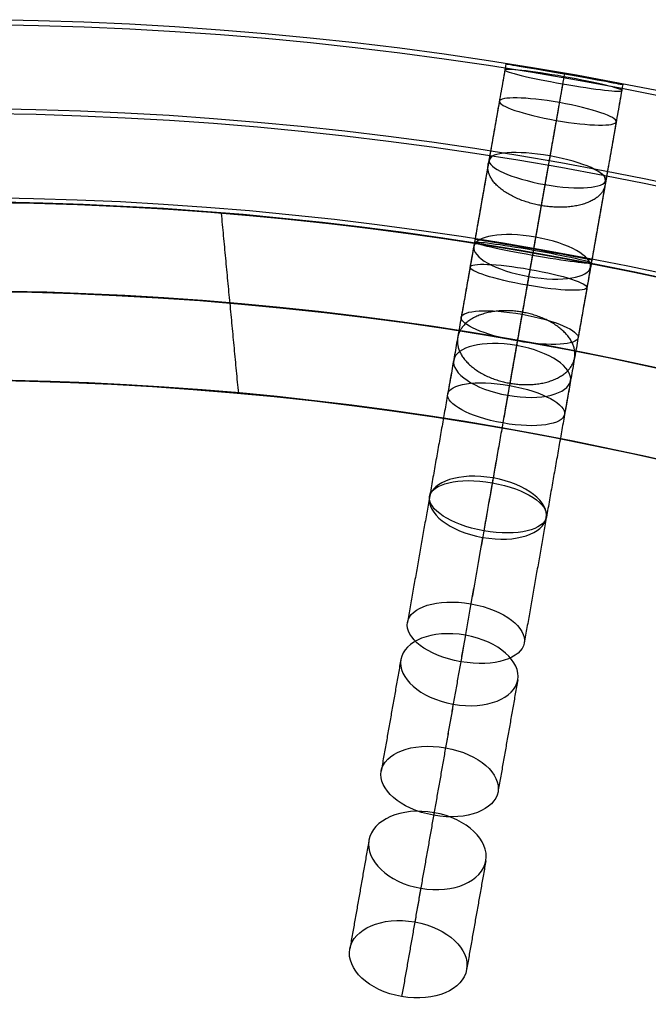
# Model space of a CAD drawing. Header units: millimetres. Extents: x -60 to 60, y -60 to 60.
# Tile 52 of 61: x 2 to 12, y 43 to 60. Entities that reach past the tile are written whole.
import ezdxf

# ---------------------------------------------------------------- set-up
doc = ezdxf.new("R2010")
doc.units = ezdxf.units.MM
doc.header["$MEASUREMENT"] = 0
doc.layers.add('Metal', color=7, linetype='Continuous', true_color=0xb2b2b2)
doc.layers.add('Opal glass', color=7, linetype='Continuous', true_color=0x7b7b7b)

msp = doc.modelspace()

# ---------------------------------------------------------------- linework, layer by layer
at = {"layer": 'Metal'}
for centre, radius in [((0.397, -0.384, 97.154), 56.961), ((0.397, -0.384, 93.154), 53.961), ((0.397, -0.384, 100.154), 53.961)]:
    msp.add_circle(centre, radius, dxfattribs=at)
for centre, radius, start, end in [((0.39, -0.346, 97.154), 60, 0, 180), ((0.39, -0.346, 107.154), 60, 0, 180), ((0.39, -0.346, 97.154), 60, 0, 180), ((0.39, -0.346, 97.154), 58.5, 0, 180), ((0.39, -0.346, 97.154), 57, 0, 180), ((0.39, -0.346, 107.154), 57, 0, 180), ((0.39, -0.346, 97.154), 57, 0, 180), ((0.397, -0.384, 101.154), 56.961, 85.3424, 105.5646), ((0.397, -0.384, 107.154), 56.961, 285.0362, 95.9739), ((0.397, -0.384, 107.154), 56.961, 285.0362, 95.9739), ((0.397, -0.384, 103.154), 56.961, 85.3424, 95.9739), ((0.397, -0.384, 102.154), 56.961, 285.5577, 85.3424), ((0.397, -0.384, 107.154), 55.461, 285.159, 95.8511), ((0.397, -0.384, 107.154), 56.961, 105.0362, 275.9739), ((0.397, -0.384, 107.154), 56.961, 105.0362, 275.9739), ((0.397, -0.384, 101.154), 53.961, 84.774, 106.1334), ((0.397, -0.384, 107.154), 53.961, 285.2887, 95.7214), ((0.397, -0.384, 103.154), 53.961, 84.774, 95.7214), ((0.397, -0.384, 107.154), 53.961, 285.2887, 95.7214), ((0.397, -0.384, 107.154), 55.461, 105.159, 275.8511), ((0.397, -0.384, 107.154), 53.961, 105.2887, 275.7214), ((0.397, -0.384, 107.154), 53.961, 105.2887, 275.7214)]:
    msp.add_arc(centre, radius, start, end, dxfattribs=at)
for points in [[(9.805, 58.806, 110.675), (9.548, 57.352, 110.171), (9.292, 55.898, 109.668)], [(9.823, 58.908, 100.34), (9.562, 57.43, 100.216), (9.302, 55.953, 100.093)], [(9.823, 58.908, 105.449), (9.562, 57.43, 105.106), (9.302, 55.953, 104.763)], [(10.8, 58.692, 109.639), (10.542, 57.23, 109.133), (10.285, 55.769, 108.627)], [(10.809, 58.742, 99.337), (10.548, 57.265, 99.213), (10.288, 55.788, 99.09)], [(10.809, 58.742, 101.344), (10.548, 57.265, 101.22), (10.288, 55.788, 101.097)], [(10.809, 58.742, 104.425), (10.548, 57.265, 104.083), (10.288, 55.788, 103.74)], [(10.809, 58.742, 106.477), (10.548, 57.265, 106.134), (10.288, 55.788, 105.791)], [(10.779, 58.572, 111.711), (10.524, 57.125, 111.209), (10.269, 55.679, 110.708)], [(11.774, 58.459, 110.675), (11.518, 57.005, 110.171), (11.262, 55.551, 109.668)], [(11.792, 58.56, 100.34), (11.532, 57.083, 100.216), (11.271, 55.606, 100.093)], [(11.792, 58.56, 105.449), (11.532, 57.083, 105.106), (11.271, 55.606, 104.763)], [(9.712, 58.279, 115.88), (9.465, 56.881, 115.195), (9.219, 55.483, 114.509)], [(10.723, 58.255, 114.842), (10.475, 56.849, 114.153), (10.227, 55.443, 113.464)], [(10.67, 57.955, 116.916), (10.425, 56.565, 116.235), (10.18, 55.175, 115.554)], [(11.682, 57.932, 115.88), (11.435, 56.534, 115.195), (11.189, 55.136, 114.509)], [(10.564, 57.356, 120.075), (10.329, 56.02, 119.236), (10.094, 54.685, 118.398)], [(9.537, 57.289, 121.099), (9.303, 55.962, 120.266), (9.069, 54.635, 119.433)], [(10.479, 56.874, 122.123), (10.247, 55.555, 121.295), (10.014, 54.235, 120.467)], [(11.507, 56.942, 121.099), (11.273, 55.615, 120.266), (11.039, 54.287, 119.433)], [(5.022, 56.389, 103.154), (5.022, 56.389, 102.154), (5.022, 56.389, 101.154)], [(10.323, 55.986, 125.266), (10.102, 54.735, 124.292), (9.882, 53.484, 123.318)], [(9.28, 55.829, 126.268), (9.061, 54.586, 125.3), (8.841, 53.342, 124.333)], [(11.249, 55.481, 126.268), (11.03, 54.238, 125.3), (10.811, 52.995, 124.333)], [(10.206, 55.323, 127.269), (9.988, 54.087, 126.308), (9.77, 52.852, 125.346)], [(10.001, 54.158, 130.326), (9.797, 53, 129.235), (9.592, 51.843, 128.144)], [(8.942, 53.913, 131.296), (8.739, 52.763, 130.212), (8.536, 51.613, 129.128)], [(10.912, 53.565, 131.296), (10.709, 52.416, 130.212), (10.506, 51.266, 129.128)], [(5.312, 53.353, 101.154), (5.312, 53.353, 102.154), (5.312, 53.353, 103.154)], [(9.853, 53.319, 132.265), (9.651, 52.176, 131.187), (9.45, 51.034, 130.11)], [(9.607, 51.925, 135.131), (9.42, 50.864, 133.949), (9.232, 49.802, 132.766)], [(8.534, 51.598, 136.058), (8.348, 50.543, 134.883), (8.162, 49.488, 133.708)], [(10.503, 51.251, 136.058), (10.317, 50.196, 134.883), (10.131, 49.141, 133.708)], [(9.43, 50.923, 136.983), (9.245, 49.874, 135.815), (9.06, 48.826, 134.648)], [(9.139, 49.273, 139.733), (8.972, 48.324, 138.451), (8.804, 47.374, 137.169)], [(8.052, 48.866, 140.612), (7.886, 47.923, 139.339), (7.719, 46.98, 138.066)], [(10.022, 48.519, 140.612), (9.855, 47.576, 139.339), (9.689, 46.632, 138.066)], [(8.934, 48.11, 141.49), (8.769, 47.173, 140.225), (8.604, 46.236, 138.96)], [(8.612, 46.28, 144.01), (8.449, 45.358, 142.766), (8.286, 44.437, 141.521)], [(7.514, 45.817, 144.813), (7.353, 44.899, 143.575), (7.191, 43.982, 142.336)], [(9.484, 45.469, 144.813), (9.322, 44.552, 143.575), (9.16, 43.634, 142.336)], [(8.387, 45.005, 145.616), (8.226, 44.092, 144.383), (8.065, 43.178, 143.15)]]:
    msp.add_open_spline(points, degree=2, dxfattribs=at)
for points, knots in [([(10.8, 58.692, 109.639), (11.364, 58.592, 109.639), (11.78, 58.49, 110.124), (11.774, 58.459, 110.675), (11.769, 58.427, 111.226), (11.343, 58.472, 111.711), (10.779, 58.572, 111.711), (10.215, 58.671, 111.711), (9.799, 58.774, 111.226), (9.805, 58.806, 110.675), (9.81, 58.838, 110.124), (10.236, 58.791, 109.639), (10.8, 58.692, 109.639)], [0, 0, 0, 0, 1.771564, 1.771564, 1.771564, 3.542858, 3.542858, 3.542858, 5.314153, 5.314153, 5.314153, 7.085717, 7.085717, 7.085717, 7.085717]), ([(10.8, 58.692, 109.639), (11.364, 58.592, 109.639), (11.78, 58.49, 110.124), (11.774, 58.459, 110.675), (11.769, 58.427, 111.226), (11.343, 58.472, 111.711), (10.779, 58.572, 111.711), (10.215, 58.671, 111.711), (9.799, 58.774, 111.226), (9.805, 58.806, 110.675), (9.81, 58.838, 110.124), (10.236, 58.791, 109.639), (10.8, 58.692, 109.639)], [0, 0, 0, 0, 1.771564, 1.771564, 1.771564, 3.542858, 3.542858, 3.542858, 5.314153, 5.314153, 5.314153, 7.085717, 7.085717, 7.085717, 7.085717]), ([(10.809, 58.742, 99.337), (11.354, 58.646, 99.337), (11.792, 58.56, 99.787), (11.792, 58.56, 100.34), (11.792, 58.56, 100.892), (11.355, 58.646, 101.344), (10.809, 58.742, 101.344), (10.263, 58.839, 101.344), (9.823, 58.908, 100.892), (9.823, 58.908, 100.34), (9.823, 58.908, 99.787), (10.263, 58.839, 99.337), (10.809, 58.742, 99.337)], [0, 0, 0, 0, 1.740252, 1.740252, 1.740252, 3.481483, 3.481483, 3.481483, 5.222714, 5.222714, 5.222714, 6.962967, 6.962967, 6.962967, 6.962967]), ([(10.809, 58.742, 104.425), (11.366, 58.644, 104.425), (11.792, 58.56, 104.897), (11.792, 58.56, 105.449), (11.792, 58.56, 106.001), (11.367, 58.644, 106.477), (10.809, 58.742, 106.477), (10.251, 58.841, 106.477), (9.823, 58.908, 106.001), (9.823, 58.908, 105.449), (9.823, 58.908, 104.897), (10.252, 58.841, 104.425), (10.809, 58.742, 104.425)], [0, 0, 0, 0, 1.75927, 1.75927, 1.75927, 3.521381, 3.521381, 3.521381, 5.283492, 5.283492, 5.283492, 7.042763, 7.042763, 7.042763, 7.042763]), ([(10.809, 58.742, 99.337), (11.354, 58.646, 99.337), (11.792, 58.56, 99.787), (11.792, 58.56, 100.34), (11.792, 58.56, 100.892), (11.355, 58.646, 101.344), (10.809, 58.742, 101.344), (10.263, 58.839, 101.344), (9.823, 58.908, 100.892), (9.823, 58.908, 100.34), (9.823, 58.908, 99.787), (10.263, 58.839, 99.337), (10.809, 58.742, 99.337)], [0, 0, 0, 0, 1.740252, 1.740252, 1.740252, 3.481483, 3.481483, 3.481483, 5.222714, 5.222714, 5.222714, 6.962967, 6.962967, 6.962967, 6.962967]), ([(10.809, 58.742, 104.425), (11.366, 58.644, 104.425), (11.792, 58.56, 104.897), (11.792, 58.56, 105.449), (11.792, 58.56, 106.001), (11.367, 58.644, 106.477), (10.809, 58.742, 106.477), (10.251, 58.841, 106.477), (9.823, 58.908, 106.001), (9.823, 58.908, 105.449), (9.823, 58.908, 104.897), (10.252, 58.841, 104.425), (10.809, 58.742, 104.425)], [0, 0, 0, 0, 1.75927, 1.75927, 1.75927, 3.521381, 3.521381, 3.521381, 5.283492, 5.283492, 5.283492, 7.042763, 7.042763, 7.042763, 7.042763]), ([(10.723, 58.255, 114.842), (11.292, 58.155, 114.842), (11.695, 58.011, 115.334), (11.682, 57.932, 115.88), (11.668, 57.853, 116.425), (11.239, 57.855, 116.916), (10.67, 57.955, 116.916), (10.101, 58.055, 116.916), (9.698, 58.2, 116.425), (9.712, 58.279, 115.88), (9.726, 58.358, 115.334), (10.154, 58.356, 114.842), (10.723, 58.255, 114.842)], [0, 0, 0, 0, 1.781258, 1.781258, 1.781258, 3.562118, 3.562118, 3.562118, 5.342977, 5.342977, 5.342977, 7.124236, 7.124236, 7.124236, 7.124236]), ([(10.723, 58.255, 114.842), (11.292, 58.155, 114.842), (11.695, 58.011, 115.334), (11.682, 57.932, 115.88), (11.668, 57.853, 116.425), (11.239, 57.855, 116.916), (10.67, 57.955, 116.916), (10.101, 58.055, 116.916), (9.698, 58.2, 116.425), (9.712, 58.279, 115.88), (9.726, 58.358, 115.334), (10.154, 58.356, 114.842), (10.723, 58.255, 114.842)], [0, 0, 0, 0, 1.781258, 1.781258, 1.781258, 3.562118, 3.562118, 3.562118, 5.342977, 5.342977, 5.342977, 7.124236, 7.124236, 7.124236, 7.124236]), ([(10.564, 57.356, 120.075), (11.136, 57.255, 120.075), (11.529, 57.068, 120.563), (11.507, 56.942, 121.099), (11.485, 56.816, 121.636), (11.051, 56.773, 122.123), (10.479, 56.874, 122.123), (9.908, 56.975, 122.123), (9.515, 57.163, 121.636), (9.537, 57.289, 121.099), (9.56, 57.416, 120.563), (9.993, 57.457, 120.075), (10.564, 57.356, 120.075)], [0, 0, 0, 0, 1.78617, 1.78617, 1.78617, 3.57187, 3.57187, 3.57187, 5.35757, 5.35757, 5.35757, 7.143741, 7.143741, 7.143741, 7.143741]), ([(10.564, 57.356, 120.075), (11.136, 57.255, 120.075), (11.529, 57.068, 120.563), (11.507, 56.942, 121.099), (11.485, 56.816, 121.636), (11.051, 56.773, 122.123), (10.479, 56.874, 122.123), (9.908, 56.975, 122.123), (9.515, 57.163, 121.636), (9.537, 57.289, 121.099), (9.56, 57.416, 120.563), (9.993, 57.457, 120.075), (10.564, 57.356, 120.075)], [0, 0, 0, 0, 1.78617, 1.78617, 1.78617, 3.57187, 3.57187, 3.57187, 5.35757, 5.35757, 5.35757, 7.143741, 7.143741, 7.143741, 7.143741]), ([(10.323, 55.986, 125.266), (10.897, 55.885, 125.266), (11.28, 55.654, 125.746), (11.249, 55.481, 126.268), (11.219, 55.308, 126.791), (10.78, 55.221, 127.269), (10.206, 55.323, 127.269), (9.632, 55.424, 127.269), (9.249, 55.656, 126.791), (9.28, 55.829, 126.268), (9.31, 56.002, 125.746), (9.749, 56.087, 125.266), (10.323, 55.986, 125.266)], [0, 0, 0, 0, 1.789798, 1.789798, 1.789798, 3.579069, 3.579069, 3.579069, 5.36834, 5.36834, 5.36834, 7.158138, 7.158138, 7.158138, 7.158138]), ([(10.323, 55.986, 125.266), (10.897, 55.885, 125.266), (11.28, 55.654, 125.746), (11.249, 55.481, 126.268), (11.219, 55.308, 126.791), (10.78, 55.221, 127.269), (10.206, 55.323, 127.269), (9.632, 55.424, 127.269), (9.249, 55.656, 126.791), (9.28, 55.829, 126.268), (9.31, 56.002, 125.746), (9.749, 56.087, 125.266), (10.323, 55.986, 125.266)], [0, 0, 0, 0, 1.789798, 1.789798, 1.789798, 3.579069, 3.579069, 3.579069, 5.36834, 5.36834, 5.36834, 7.158138, 7.158138, 7.158138, 7.158138]), ([(10.285, 55.769, 108.627), (9.719, 55.869, 108.627), (9.296, 55.922, 109.117), (9.292, 55.898, 109.668), (9.288, 55.874, 110.219), (9.703, 55.778, 110.708), (10.269, 55.679, 110.708), (10.835, 55.579, 110.708), (11.257, 55.527, 110.219), (11.262, 55.551, 109.668), (11.266, 55.575, 109.117), (10.851, 55.669, 108.627), (10.285, 55.769, 108.627)], [0, 0, 0, 0, 1.775599, 1.775599, 1.775599, 3.550861, 3.550861, 3.550861, 5.326123, 5.326123, 5.326123, 7.101722, 7.101722, 7.101722, 7.101722]), ([(10.285, 55.769, 108.627), (9.719, 55.869, 108.627), (9.296, 55.922, 109.117), (9.292, 55.898, 109.668), (9.288, 55.874, 110.219), (9.703, 55.778, 110.708), (10.269, 55.679, 110.708), (10.835, 55.579, 110.708), (11.257, 55.527, 110.219), (11.262, 55.551, 109.668), (11.266, 55.575, 109.117), (10.851, 55.669, 108.627), (10.285, 55.769, 108.627)], [0, 0, 0, 0, 1.775599, 1.775599, 1.775599, 3.550861, 3.550861, 3.550861, 5.326123, 5.326123, 5.326123, 7.101722, 7.101722, 7.101722, 7.101722]), ([(10.288, 55.788, 99.09), (9.742, 55.884, 99.09), (9.302, 55.953, 99.54), (9.302, 55.953, 100.093), (9.302, 55.953, 100.645), (9.742, 55.884, 101.097), (10.288, 55.788, 101.097), (10.834, 55.692, 101.097), (11.271, 55.606, 100.645), (11.271, 55.606, 100.093), (11.271, 55.606, 99.54), (10.834, 55.692, 99.09), (10.288, 55.788, 99.09)], [0, 0, 0, 0, 1.740233, 1.740233, 1.740233, 3.481496, 3.481496, 3.481496, 5.222758, 5.222758, 5.222758, 6.962991, 6.962991, 6.962991, 6.962991]), ([(10.288, 55.788, 103.74), (9.731, 55.886, 103.74), (9.302, 55.953, 104.211), (9.302, 55.953, 104.763), (9.302, 55.953, 105.315), (9.73, 55.886, 105.791), (10.288, 55.788, 105.791), (10.846, 55.689, 105.791), (11.271, 55.606, 105.315), (11.271, 55.606, 104.763), (11.271, 55.606, 104.211), (10.845, 55.69, 103.74), (10.288, 55.788, 103.74)], [0, 0, 0, 0, 1.759201, 1.759201, 1.759201, 3.521393, 3.521393, 3.521393, 5.283586, 5.283586, 5.283586, 7.042787, 7.042787, 7.042787, 7.042787]), ([(10.288, 55.788, 99.09), (9.742, 55.884, 99.09), (9.302, 55.953, 99.54), (9.302, 55.953, 100.093), (9.302, 55.953, 100.645), (9.742, 55.884, 101.097), (10.288, 55.788, 101.097), (10.834, 55.692, 101.097), (11.271, 55.606, 100.645), (11.271, 55.606, 100.093), (11.271, 55.606, 99.54), (10.834, 55.692, 99.09), (10.288, 55.788, 99.09)], [0, 0, 0, 0, 1.740233, 1.740233, 1.740233, 3.481496, 3.481496, 3.481496, 5.222758, 5.222758, 5.222758, 6.962991, 6.962991, 6.962991, 6.962991]), ([(10.288, 55.788, 103.74), (9.731, 55.886, 103.74), (9.302, 55.953, 104.211), (9.302, 55.953, 104.763), (9.302, 55.953, 105.315), (9.73, 55.886, 105.791), (10.288, 55.788, 105.791), (10.846, 55.689, 105.791), (11.271, 55.606, 105.315), (11.271, 55.606, 104.763), (11.271, 55.606, 104.211), (10.845, 55.69, 103.74), (10.288, 55.788, 103.74)], [0, 0, 0, 0, 1.759201, 1.759201, 1.759201, 3.521393, 3.521393, 3.521393, 5.283586, 5.283586, 5.283586, 7.042787, 7.042787, 7.042787, 7.042787]), ([(10.227, 55.443, 113.464), (9.655, 55.544, 113.464), (9.231, 55.554, 113.963), (9.219, 55.483, 114.509), (9.207, 55.413, 115.056), (9.608, 55.276, 115.554), (10.18, 55.175, 115.554), (10.752, 55.074, 115.554), (11.176, 55.066, 115.056), (11.189, 55.136, 114.509), (11.201, 55.206, 113.963), (10.799, 55.342, 113.464), (10.227, 55.443, 113.464)], [0, 0, 0, 0, 1.786583, 1.786583, 1.786583, 3.572664, 3.572664, 3.572664, 5.358745, 5.358745, 5.358745, 7.145328, 7.145328, 7.145328, 7.145328]), ([(10.227, 55.443, 113.464), (9.655, 55.544, 113.464), (9.231, 55.554, 113.963), (9.219, 55.483, 114.509), (9.207, 55.413, 115.056), (9.608, 55.276, 115.554), (10.18, 55.175, 115.554), (10.752, 55.074, 115.554), (11.176, 55.066, 115.056), (11.189, 55.136, 114.509), (11.201, 55.206, 113.963), (10.799, 55.342, 113.464), (10.227, 55.443, 113.464)], [0, 0, 0, 0, 1.786583, 1.786583, 1.786583, 3.572664, 3.572664, 3.572664, 5.358745, 5.358745, 5.358745, 7.145328, 7.145328, 7.145328, 7.145328]), ([(10.094, 54.685, 118.398), (9.518, 54.786, 118.398), (9.09, 54.752, 118.895), (9.069, 54.635, 119.433), (9.049, 54.518, 119.971), (9.439, 54.337, 120.467), (10.014, 54.235, 120.467), (10.589, 54.134, 120.467), (11.018, 54.17, 119.971), (11.039, 54.287, 119.433), (11.059, 54.404, 118.895), (10.669, 54.583, 118.398), (10.094, 54.685, 118.398)], [0, 0, 0, 0, 1.79217, 1.79217, 1.79217, 3.583746, 3.583746, 3.583746, 5.375322, 5.375322, 5.375322, 7.167492, 7.167492, 7.167492, 7.167492]), ([(10.094, 54.685, 118.398), (9.518, 54.786, 118.398), (9.09, 54.752, 118.895), (9.069, 54.635, 119.433), (9.049, 54.518, 119.971), (9.439, 54.337, 120.467), (10.014, 54.235, 120.467), (10.589, 54.134, 120.467), (11.018, 54.17, 119.971), (11.039, 54.287, 119.433), (11.059, 54.404, 118.895), (10.669, 54.583, 118.398), (10.094, 54.685, 118.398)], [0, 0, 0, 0, 1.79217, 1.79217, 1.79217, 3.583746, 3.583746, 3.583746, 5.375322, 5.375322, 5.375322, 7.167492, 7.167492, 7.167492, 7.167492]), ([(10.001, 54.158, 130.326), (10.575, 54.056, 130.326), (10.95, 53.784, 130.792), (10.912, 53.565, 131.296), (10.873, 53.347, 131.801), (10.427, 53.217, 132.265), (9.853, 53.319, 132.265), (9.278, 53.42, 132.265), (8.903, 53.694, 131.801), (8.942, 53.913, 131.296), (8.98, 54.131, 130.792), (9.426, 54.259, 130.326), (10.001, 54.158, 130.326)], [0, 0, 0, 0, 1.791388, 1.791388, 1.791388, 3.582224, 3.582224, 3.582224, 5.37306, 5.37306, 5.37306, 7.164447, 7.164447, 7.164447, 7.164447]), ([(10.001, 54.158, 130.326), (10.575, 54.056, 130.326), (10.95, 53.784, 130.792), (10.912, 53.565, 131.296), (10.873, 53.347, 131.801), (10.427, 53.217, 132.265), (9.853, 53.319, 132.265), (9.278, 53.42, 132.265), (8.903, 53.694, 131.801), (8.942, 53.913, 131.296), (8.98, 54.131, 130.792), (9.426, 54.259, 130.326), (10.001, 54.158, 130.326)], [0, 0, 0, 0, 1.791388, 1.791388, 1.791388, 3.582224, 3.582224, 3.582224, 5.37306, 5.37306, 5.37306, 7.164447, 7.164447, 7.164447, 7.164447]), ([(9.882, 53.484, 123.318), (9.304, 53.585, 123.318), (8.87, 53.506, 123.807), (8.841, 53.342, 124.333), (8.813, 53.179, 124.858), (9.193, 52.954, 125.346), (9.77, 52.852, 125.346), (10.347, 52.75, 125.346), (10.782, 52.831, 124.858), (10.811, 52.995, 124.333), (10.84, 53.159, 123.807), (10.459, 53.382, 123.318), (9.882, 53.484, 123.318)], [0, 0, 0, 0, 1.796305, 1.796305, 1.796305, 3.591944, 3.591944, 3.591944, 5.387583, 5.387583, 5.387583, 7.183888, 7.183888, 7.183888, 7.183888]), ([(9.882, 53.484, 123.318), (9.304, 53.585, 123.318), (8.87, 53.506, 123.807), (8.841, 53.342, 124.333), (8.813, 53.179, 124.858), (9.193, 52.954, 125.346), (9.77, 52.852, 125.346), (10.347, 52.75, 125.346), (10.782, 52.831, 124.858), (10.811, 52.995, 124.333), (10.84, 53.159, 123.807), (10.459, 53.382, 123.318), (9.882, 53.484, 123.318)], [0, 0, 0, 0, 1.796305, 1.796305, 1.796305, 3.591944, 3.591944, 3.591944, 5.387583, 5.387583, 5.387583, 7.183888, 7.183888, 7.183888, 7.183888]), ([(9.607, 51.925, 135.131), (10.181, 51.824, 135.131), (10.55, 51.512, 135.575), (10.503, 51.251, 136.058), (10.457, 50.989, 136.541), (10.004, 50.821, 136.983), (9.43, 50.923, 136.983), (8.857, 51.024, 136.983), (8.488, 51.337, 136.541), (8.534, 51.598, 136.058), (8.58, 51.86, 135.575), (9.033, 52.026, 135.131), (9.607, 51.925, 135.131)], [0, 0, 0, 0, 1.789505, 1.789505, 1.789505, 3.578488, 3.578488, 3.578488, 5.36747, 5.36747, 5.36747, 7.156975, 7.156975, 7.156975, 7.156975]), ([(9.607, 51.925, 135.131), (10.181, 51.824, 135.131), (10.55, 51.512, 135.575), (10.503, 51.251, 136.058), (10.457, 50.989, 136.541), (10.004, 50.821, 136.983), (9.43, 50.923, 136.983), (8.857, 51.024, 136.983), (8.488, 51.337, 136.541), (8.534, 51.598, 136.058), (8.58, 51.86, 135.575), (9.033, 52.026, 135.131), (9.607, 51.925, 135.131)], [0, 0, 0, 0, 1.789505, 1.789505, 1.789505, 3.578488, 3.578488, 3.578488, 5.36747, 5.36747, 5.36747, 7.156975, 7.156975, 7.156975, 7.156975]), ([(9.592, 51.843, 128.144), (9.014, 51.945, 128.144), (8.573, 51.822, 128.62), (8.536, 51.613, 129.128), (8.5, 51.404, 129.636), (8.872, 51.136, 130.11), (9.45, 51.034, 130.11), (10.028, 50.932, 130.11), (10.469, 51.057, 129.636), (10.506, 51.266, 129.128), (10.543, 51.475, 128.62), (10.171, 51.741, 128.144), (9.592, 51.843, 128.144)], [0, 0, 0, 0, 1.79812, 1.79812, 1.79812, 3.595541, 3.595541, 3.595541, 5.392963, 5.392963, 5.392963, 7.191082, 7.191082, 7.191082, 7.191082]), ([(9.592, 51.843, 128.144), (9.014, 51.945, 128.144), (8.573, 51.822, 128.62), (8.536, 51.613, 129.128), (8.5, 51.404, 129.636), (8.872, 51.136, 130.11), (9.45, 51.034, 130.11), (10.028, 50.932, 130.11), (10.469, 51.057, 129.636), (10.506, 51.266, 129.128), (10.543, 51.475, 128.62), (10.171, 51.741, 128.144), (9.592, 51.843, 128.144)], [0, 0, 0, 0, 1.79812, 1.79812, 1.79812, 3.595541, 3.595541, 3.595541, 5.392963, 5.392963, 5.392963, 7.191082, 7.191082, 7.191082, 7.191082]), ([(9.232, 49.802, 132.766), (8.655, 49.904, 132.766), (8.206, 49.741, 133.22), (8.162, 49.488, 133.708), (8.117, 49.235, 134.195), (8.484, 48.928, 134.648), (9.06, 48.826, 134.648), (9.637, 48.724, 134.648), (10.087, 48.888, 134.195), (10.131, 49.141, 133.708), (10.176, 49.394, 133.22), (9.81, 49.7, 132.766), (9.232, 49.802, 132.766)], [0, 0, 0, 0, 1.79597, 1.79597, 1.79597, 3.591281, 3.591281, 3.591281, 5.386591, 5.386591, 5.386591, 7.182562, 7.182562, 7.182562, 7.182562]), ([(9.232, 49.802, 132.766), (8.655, 49.904, 132.766), (8.206, 49.741, 133.22), (8.162, 49.488, 133.708), (8.117, 49.235, 134.195), (8.484, 48.928, 134.648), (9.06, 48.826, 134.648), (9.637, 48.724, 134.648), (10.087, 48.888, 134.195), (10.131, 49.141, 133.708), (10.176, 49.394, 133.22), (9.81, 49.7, 132.766), (9.232, 49.802, 132.766)], [0, 0, 0, 0, 1.79597, 1.79597, 1.79597, 3.591281, 3.591281, 3.591281, 5.386591, 5.386591, 5.386591, 7.182562, 7.182562, 7.182562, 7.182562]), ([(9.139, 49.273, 139.733), (9.714, 49.172, 139.733), (10.075, 48.821, 140.155), (10.022, 48.519, 140.612), (9.968, 48.216, 141.07), (9.509, 48.009, 141.49), (8.934, 48.11, 141.49), (8.36, 48.212, 141.49), (7.999, 48.563, 141.07), (8.052, 48.866, 140.612), (8.105, 49.169, 140.155), (8.565, 49.374, 139.733), (9.139, 49.273, 139.733)], [0, 0, 0, 0, 1.791385, 1.791385, 1.791385, 3.582219, 3.582219, 3.582219, 5.373052, 5.373052, 5.373052, 7.164437, 7.164437, 7.164437, 7.164437]), ([(9.139, 49.273, 139.733), (9.714, 49.172, 139.733), (10.075, 48.821, 140.155), (10.022, 48.519, 140.612), (9.968, 48.216, 141.07), (9.509, 48.009, 141.49), (8.934, 48.11, 141.49), (8.36, 48.212, 141.49), (7.999, 48.563, 141.07), (8.052, 48.866, 140.612), (8.105, 49.169, 140.155), (8.565, 49.374, 139.733), (9.139, 49.273, 139.733)], [0, 0, 0, 0, 1.791385, 1.791385, 1.791385, 3.582219, 3.582219, 3.582219, 5.373052, 5.373052, 5.373052, 7.164437, 7.164437, 7.164437, 7.164437]), ([(8.804, 47.374, 137.169), (8.226, 47.476, 137.169), (7.771, 47.274, 137.603), (7.719, 46.98, 138.066), (7.668, 46.685, 138.528), (8.026, 46.338, 138.96), (8.604, 46.236, 138.96), (9.182, 46.134, 138.96), (9.637, 46.338, 138.528), (9.689, 46.632, 138.066), (9.741, 46.927, 137.603), (9.383, 47.273, 137.169), (8.804, 47.374, 137.169)], [0, 0, 0, 0, 1.798117, 1.798117, 1.798117, 3.595536, 3.595536, 3.595536, 5.392954, 5.392954, 5.392954, 7.191071, 7.191071, 7.191071, 7.191071]), ([(8.804, 47.374, 137.169), (8.226, 47.476, 137.169), (7.771, 47.274, 137.603), (7.719, 46.98, 138.066), (7.668, 46.685, 138.528), (8.026, 46.338, 138.96), (8.604, 46.236, 138.96), (9.182, 46.134, 138.96), (9.637, 46.338, 138.528), (9.689, 46.632, 138.066), (9.741, 46.927, 137.603), (9.383, 47.273, 137.169), (8.804, 47.374, 137.169)], [0, 0, 0, 0, 1.798117, 1.798117, 1.798117, 3.595536, 3.595536, 3.595536, 5.392954, 5.392954, 5.392954, 7.191071, 7.191071, 7.191071, 7.191071]), ([(8.612, 46.28, 144.01), (9.172, 46.181, 144.01), (9.544, 45.81, 144.384), (9.484, 45.469, 144.813), (9.424, 45.128, 145.243), (8.947, 44.906, 145.616), (8.387, 45.005, 145.616), (7.826, 45.104, 145.616), (7.454, 45.475, 145.243), (7.514, 45.817, 144.813), (7.575, 46.158, 144.384), (8.051, 46.379, 144.01), (8.612, 46.28, 144.01)], [0, 0, 0, 0, 1.765808, 1.765808, 1.765808, 3.531415, 3.531415, 3.531415, 5.297022, 5.297022, 5.297022, 7.06283, 7.06283, 7.06283, 7.06283]), ([(8.612, 46.28, 144.01), (9.172, 46.181, 144.01), (9.544, 45.81, 144.384), (9.484, 45.469, 144.813), (9.424, 45.128, 145.243), (8.947, 44.906, 145.616), (8.387, 45.005, 145.616), (7.826, 45.104, 145.616), (7.454, 45.475, 145.243), (7.514, 45.817, 144.813), (7.575, 46.158, 144.384), (8.051, 46.379, 144.01), (8.612, 46.28, 144.01)], [0, 0, 0, 0, 1.765808, 1.765808, 1.765808, 3.531415, 3.531415, 3.531415, 5.297022, 5.297022, 5.297022, 7.06283, 7.06283, 7.06283, 7.06283]), ([(8.286, 44.437, 141.521), (7.724, 44.536, 141.521), (7.25, 44.317, 141.902), (7.191, 43.982, 142.336), (7.132, 43.646, 142.77), (7.502, 43.278, 143.15), (8.065, 43.178, 143.15), (8.627, 43.079, 143.15), (9.101, 43.299, 142.77), (9.16, 43.634, 142.336), (9.22, 43.97, 141.902), (8.849, 44.338, 141.521), (8.286, 44.437, 141.521)], [0, 0, 0, 0, 1.769106, 1.769106, 1.769106, 3.53796, 3.53796, 3.53796, 5.306813, 5.306813, 5.306813, 7.075919, 7.075919, 7.075919, 7.075919]), ([(8.286, 44.437, 141.521), (7.724, 44.536, 141.521), (7.25, 44.317, 141.902), (7.191, 43.982, 142.336), (7.132, 43.646, 142.77), (7.502, 43.278, 143.15), (8.065, 43.178, 143.15), (8.627, 43.079, 143.15), (9.101, 43.299, 142.77), (9.16, 43.634, 142.336), (9.22, 43.97, 141.902), (8.849, 44.338, 141.521), (8.286, 44.437, 141.521)], [0, 0, 0, 0, 1.769106, 1.769106, 1.769106, 3.53796, 3.53796, 3.53796, 5.306813, 5.306813, 5.306813, 7.075919, 7.075919, 7.075919, 7.075919])]:
    msp.add_open_spline(points, degree=3, knots=knots, dxfattribs=at)
for points, weights, knots in [([(11.476, 57.023, 120.799), (11.507, 56.941, 120.922), (11.493, 56.863, 121.05), (11.402, 56.345, 121.9), (10.417, 56.519, 121.9), (9.432, 56.692, 121.9), (9.523, 57.21, 121.05), (9.537, 57.288, 120.922), (9.594, 57.355, 120.799)], [0.906112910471, 0.941286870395, 1, 0.707106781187, 1, 0.707106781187, 1, 0.941286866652, 0.906112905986], [1.255916, 1.255916, 1.255916, 1.570796, 1.570796, 3.141593, 3.141593, 4.712389, 4.712389, 5.02727, 5.02727, 5.02727]), ([(10.1, 54.721, 124.281), (11.085, 54.548, 124.281), (10.979, 53.949, 125.075), (10.873, 53.35, 125.869), (9.889, 53.523, 125.869), (8.904, 53.697, 125.869), (9.01, 54.296, 125.075), (9.115, 54.895, 124.281), (10.1, 54.721, 124.281)], [1, 0.707106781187, 1, 0.707106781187, 1, 0.707106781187, 1, 0.707106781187, 1], [0, 0, 0, 1.570796, 1.570796, 3.141593, 3.141593, 4.712389, 4.712389, 6.283185, 6.283185, 6.283185])]:
    msp.add_rational_spline(points, weights, degree=2, knots=knots, dxfattribs=at)
at = {"layer": 'Opal glass'}
for centre, radius in [((0.397, -0.384, 97.154), 59.961), ((0.397, -0.384, 57.154), 59.961), ((0.397, -0.384, 97.154), 59.961), ((0.397, -0.384, 97.154), 58.461), ((0.397, -0.384, 93.154), 56.961), ((0.397, -0.384, 57.154), 56.961), ((0.397, -0.384, 97.154), 56.961), ((0.397, -0.384, 93.154), 56.961), ((0.397, -0.384, 93.154), 55.461), ((0.397, -0.384, 93.154), 53.961)]:
    msp.add_circle(centre, radius, dxfattribs=at)
for centre, radius, start, end in [((0.397, -0.384, 101.154), 56.961, 85.3424, 105.5646), ((0.397, -0.384, 103.154), 56.961, 85.3424, 95.9739), ((0.397, -0.384, 101.154), 53.961, 84.774, 106.1334), ((0.397, -0.384, 103.154), 53.961, 84.774, 95.7214)]:
    msp.add_arc(centre, radius, start, end, dxfattribs=at)
for points in [[(5.022, 56.389, 103.154), (5.022, 56.389, 102.154), (5.022, 56.389, 101.154)], [(5.022, 56.389, 103.154), (5.167, 54.871, 103.154), (5.312, 53.353, 103.154)], [(5.022, 56.389, 101.154), (5.167, 54.871, 101.154), (5.312, 53.353, 101.154)], [(5.022, 56.389, 101.154), (5.167, 54.871, 101.154), (5.312, 53.353, 101.154)], [(5.022, 56.389, 103.154), (5.167, 54.871, 103.154), (5.312, 53.353, 103.154)], [(5.312, 53.353, 101.154), (5.312, 53.353, 102.154), (5.312, 53.353, 103.154)]]:
    msp.add_open_spline(points, degree=2, dxfattribs=at)

doc.saveas('drawing.dxf')
